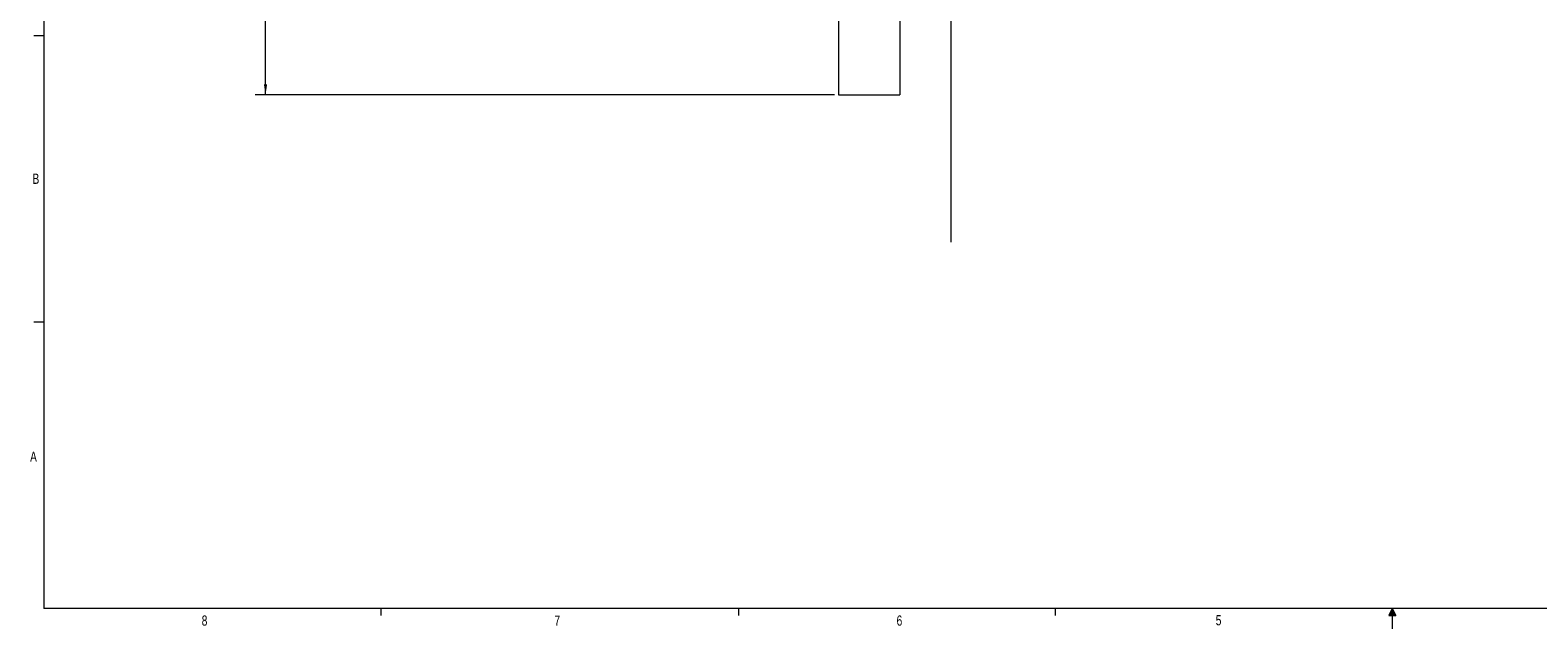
# Model space of a CAD drawing. Header units: inches. Extents: x 0.3 to 33.9, y 0.2 to 21.7.
# Tile 1 of 32: x 0.4 to 18.8, y 0.2 to 7.5. Entities that reach past the tile are written whole.
import ezdxf

# ---------------------------------------------------------------- set-up
doc = ezdxf.new("R2010")
doc.units = ezdxf.units.IN
doc.header["$MEASUREMENT"] = 0
doc.layers.add('SLD-0', color=7, linetype='Continuous', lineweight=15)
doc.styles.add('SLDTEXTSTYLE0', font='TXT', dxfattribs={"width": 0.75})
doc.dimstyles.new('SLDDIMSTYLE0', dxfattribs={"dimtxt": 0.25, "dimasz": 0.13, "dimexe": 0, "dimexo": 0.0625, "dimgap": 0.0625, "dimtad": 0, "dimtih": 1, "dimtoh": 1, "dimrnd": 1e-09, "dimzin": 12, "dimdsep": 46, "dimtxsty": 'SLDTEXTSTYLE0', "dimsah": 1, "dimcen": 0.09, "dimadec": 0, "dimazin": 3, "dimtfac": 1, "dimtofl": 0, "dimtmove": 0, "dimatfit": 3, "dimfxl": 1, "dimfrac": 2, "dimtolj": 1, "dimtzin": 12, "dimarcsym": 0})

# ---------------------------------------------------------------- blocks, each defined once
blk = doc.blocks.new('_D_9')
at = {"layer": 'SLD-0'}
for p, q in [((11.572, 15.233), (3.11, 15.233)), ((3.235, 15.233), (3.235, 11.372)), ((2.756, 10.998), (2.705, 10.998)), ((2.705, 10.998), (2.705, 10.601)), ((3.714, 10.998), (3.765, 10.998)), ((3.765, 10.998), (3.765, 10.601)), ((2.705, 10.601), (2.756, 10.601)), ((3.235, 6.689), (3.235, 10.55)), ((3.765, 10.601), (3.714, 10.601)), ((10.197, 6.689), (3.11, 6.689))]:
    blk.add_line(p, q, dxfattribs=at)
for points in [[(3.235, 15.233), (3.215, 15.103), (3.255, 15.103)], [(3.235, 6.689), (3.255, 6.819), (3.215, 6.819)]]:
    blk.add_solid(points, dxfattribs=at)
at = {"layer": 'SLD-0', "char_height": 0.25, "attachment_point": 1, "style": 'SLDTEXTSTYLE0'}
for s, insert in [('8.54', (2.81, 11.371, 0.004)), ('217.0', (2.819, 10.923, 0.004))]:
    blk.add_mtext(s, dxfattribs=dict(at, insert=insert))

msp = doc.modelspace()

# ---------------------------------------------------------------- linework, layer by layer
at = {"color": 7, "linetype": 'Continuous', "lineweight": 15}
for p, q in [((10.247, 7.929), (10.247, 6.689)), ((10.997, 7.929), (10.997, 6.689)), ((10.247, 6.689), (10.997, 6.689))]:
    msp.add_line(p, q, dxfattribs=at)
at = {"layer": 'SLD-0'}
for p, q in [((0.523, 21.411), (0.523, 0.411)), ((11.622, 18.489), (11.622, 4.89)), ((0.523, 7.411), (0.398, 7.411)), ((0.523, 3.911), (0.398, 3.911)), ((33.523, 0.411), (0.523, 0.411)), ((4.648, 0.411), (4.648, 0.326)), ((9.023, 0.411), (9.023, 0.326)), ((12.898, 0.411), (12.898, 0.326)), ((17.023, 0.411), (16.981, 0.325)), ((17.023, 0.411), (16.989, 0.325)), ((17.023, 0.411), (17.009, 0.325)), ((17.023, 0.411), (17.023, 0.163)), ((17.023, 0.411), (17.067, 0.325)), ((17.023, 0.411), (17.046, 0.325)), ((17.023, 0.411), (17.036, 0.325)), ((16.981, 0.325), (17.067, 0.325))]:
    msp.add_line(p, q, dxfattribs=at)

# ---------------------------------------------------------------- texts
at = {"color": 7, "linetype": 'Continuous', "lineweight": 0, "char_height": 0.125, "attachment_point": 1, "style": 'SLDTEXTSTYLE0'}
for s, insert in [('B', (0.383, 5.726)), ('A', (0.354, 2.329)), ('8', (2.454, 0.326)), ('7', (6.77, 0.325)), ('6', (10.957, 0.326)), ('5', (14.862, 0.331))]:
    msp.add_mtext(s, dxfattribs=dict(at, insert=insert))

# ---------------------------------------------------------------- dimensions: what is measured, and where the dimension line sits
at = {"layer": 'SLD-0'}
dim = msp.add_linear_dim(base=(3.235, 6.689), p1=(11.622, 15.233), p2=(10.247, 6.689), angle=90, dimstyle='SLDDIMSTYLE0', dxfattribs=at)
dim.commit()
dim.dimension.update_dxf_attribs({"geometry": '_D_9', "text_midpoint": (3.235, 10.961), "dimtype": 160})

doc.saveas('drawing.dxf')
